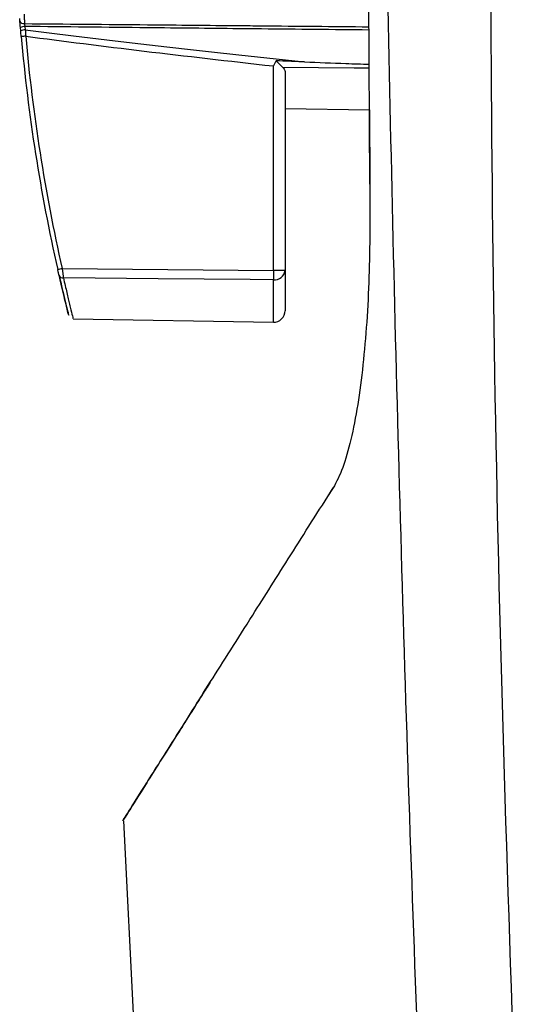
# Model space of a CAD drawing. Header units: millimetres. Extents: x -0.66 to 0.91, y -0.4 to 0.64.
# Tile 159 of 241: x 0.2599 to 0.2819, y 0.0158 to 0.0585. Entities that reach past the tile are written whole.
import ezdxf

# ---------------------------------------------------------------- set-up
doc = ezdxf.new("R2010")
doc.units = ezdxf.units.MM
doc.layers.add('FORMAT', color=7, linetype='Continuous')

msp = doc.modelspace()

# ---------------------------------------------------------------- linework, layer by layer
at = {"layer": 'FORMAT', "color": 7, "linetype": 'Continuous', "lineweight": 25}
for p, q in [((0.275083, 0.051341), (0.274808, 0.099924)), ((0.25993, 0.05798), (0.259917, 0.058131)), ((0.260116, 0.058174), (0.260129, 0.058023)), ((0.270894, 0.047591), (0.270894, 0.056463)), ((0.271402, 0.056195), (0.271402, 0.047591)), ((0.271402, 0.054617), (0.275065, 0.054553)), ((0.275065, 0.054553), (0.275083, 0.051341)), ((0.261729, 0.047673), (0.270894, 0.047591)), ((0.271402, 0.047591), (0.270894, 0.047591)), ((0.271402, 0.047591), (0.271402, 0.045846)), ((0.270894, 0.045346), (0.270894, 0.047188)), ((0.262202, 0.045498), (0.270894, 0.045346)), ((0.273489, 0.038157), (0.27325, 0.037781)), ((0.264393, 0.023719), (0.266763, -0.024445))]:
    msp.add_line(p, q, dxfattribs=at)
at = {"layer": 'FORMAT', "color": 7, "linetype": 'Continuous', "lineweight": 25, "flags": 128}
for points in [[(0.275055, 0.056361), (0.274403, 0.056367), (0.271307, 0.056394)], [(0.270894, 0.047188), (0.269894, 0.047196), (0.265895, 0.047231), (0.261784, 0.047266)]]:
    msp.add_lwpolyline(points, dxfattribs=at)
at = {"layer": 'FORMAT', "color": 7, "linetype": 'Continuous', "lineweight": 25}
for centre, radius, start, end in [((0.260061, 0.058471), 0.000174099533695, 195.276264, 279.814099), ((0.260101, 0.057755), 0.000418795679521, 87.904003, 116.061109), ((0.260114, 0.057613), 0.0004105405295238, 87.878378, 116.639176), ((0.335902, 0.064477), 0.0762499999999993, 185.071647, 192.765099), ((0.262896, 0.026226), 0.0316478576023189, 94.983714, 95.339504), ((0.335899, 0.064477), 0.0760500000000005, 185.071647, 192.765099), ((0.26448, 0.035307), 0.0126689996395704, 102.545306, 103.434429), ((0.289671, 0.047389), 0.0187779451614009, 179.383883, 180.61599), ((0.270944, 0.047646), 0.0004616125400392, 263.730718, 353.15047), ((0.261759, 0.047439), 0.0001743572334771, 198.27846, 278.529255), ((0.270902, 0.045846), 0.0005, 268.999937, 359.999937)]:
    msp.add_arc(centre, radius, start, end, dxfattribs=at)
for centre, major_axis, ratio, start_param, end_param in [((3.213421, 0.064584), (2.979078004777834, -3.299893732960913e-06), 0.016784, 3.273261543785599, 3.301279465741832), ((3.213386, 0.064584), (2.979078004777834, -3.299893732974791e-06), 0.017455, 3.273395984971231, 3.298476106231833)]:
    msp.add_ellipse(centre, major_axis=major_axis, ratio=ratio, start_param=start_param, end_param=end_param, dxfattribs=at)
for points, knots in [([(0.277762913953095, -0.0007072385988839), (0.2777177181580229, 0.000340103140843), (0.2773431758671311, 0.0090195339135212), (0.2767304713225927, 0.0253356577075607), (0.2760766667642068, 0.0482474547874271), (0.2756363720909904, 0.0711675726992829), (0.2754581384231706, 0.0884573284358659), (0.2754212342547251, 0.0981058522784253), (0.27541356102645, 0.100112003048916)], [0, 0, 0, 0, 0.0311834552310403, 0.2584205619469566, 0.4856768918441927, 0.7129909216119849, 0.9403241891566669, 0.9999999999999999, 0.9999999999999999, 0.9999999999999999, 0.9999999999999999]), ([(0.2806120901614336, 0.0974178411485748), (0.2804654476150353, 0.0864929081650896), (0.2801721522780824, 0.0646422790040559), (0.2805917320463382, 0.0318604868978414), (0.2814443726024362, 0.0100233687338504), (0.2818706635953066, -0.0008944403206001)], [0, 0, 0, 0, 0.333333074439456, 0.6666894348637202, 1, 1, 1, 1]), ([(0.2598930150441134, 0.0584249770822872), (0.2598928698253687, 0.0584268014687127), (0.2598925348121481, 0.0584310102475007), (0.259891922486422, 0.0584387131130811), (0.2598912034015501, 0.0584477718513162), (0.2598904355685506, 0.058457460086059), (0.2598896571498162, 0.0584672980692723), (0.2598888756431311, 0.0584771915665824), (0.2598881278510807, 0.0584866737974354), (0.2598874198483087, 0.0584956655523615), (0.2598867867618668, 0.0585037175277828), (0.2598862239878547, 0.0585108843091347), (0.2598859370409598, 0.058514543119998), (0.2598857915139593, 0.0585163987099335)], [0, 0, 0, 0, 0.0702790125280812, 0.1621305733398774, 0.2566500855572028, 0.3485349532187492, 0.4430707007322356, 0.5347678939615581, 0.6290988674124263, 0.7205428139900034, 0.8146170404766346, 0.9059818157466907, 0.9999999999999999, 0.9999999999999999, 0.9999999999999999, 0.9999999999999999]), ([(0.2600834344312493, 0.0587035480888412), (0.2600835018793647, 0.0586997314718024), (0.2600836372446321, 0.0586920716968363), (0.2600838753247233, 0.0586786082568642), (0.2600841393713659, 0.0586636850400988), (0.2600845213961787, 0.0586421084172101), (0.2600849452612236, 0.0586181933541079), (0.2600854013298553, 0.0585924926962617), (0.2600858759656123, 0.0585657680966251), (0.2600863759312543, 0.0585376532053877), (0.2600868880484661, 0.0585088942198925), (0.2600872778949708, 0.0584870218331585), (0.2600876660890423, 0.058465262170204), (0.2600880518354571, 0.0584436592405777), (0.260088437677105, 0.0584220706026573), (0.2600888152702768, 0.0584009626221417), (0.2600891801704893, 0.0583805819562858), (0.2600895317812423, 0.0583609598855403), (0.2600898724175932, 0.05834196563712), (0.260090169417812, 0.058325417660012), (0.2600904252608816, 0.0583111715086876), (0.260090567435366, 0.0583032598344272), (0.2600906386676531, 0.0582992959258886)], [0, 0, 0, 0, 0.0456330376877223, 0.0915834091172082, 0.1385346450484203, 0.185831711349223, 0.277562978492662, 0.3241232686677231, 0.3713615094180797, 0.4628830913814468, 0.5098430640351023, 0.5571488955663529, 0.6028719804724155, 0.6489140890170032, 0.6959626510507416, 0.7433590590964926, 0.7891101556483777, 0.8351809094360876, 0.8822602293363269, 0.9296881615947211, 0.9647723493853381, 1, 1, 1, 1]), ([(0.259916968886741, 0.0581312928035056), (0.2599136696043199, 0.0581710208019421), (0.2599070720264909, 0.0582504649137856), (0.259898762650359, 0.0583529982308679), (0.2598946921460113, 0.058403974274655), (0.2598930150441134, 0.0584249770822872)], [0, 0, 0, 0, 0.3703415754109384, 0.7405723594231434, 1, 1, 1, 1]), ([(0.2600906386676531, 0.0582992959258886), (0.2600924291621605, 0.0582902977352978), (0.2600967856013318, 0.0582684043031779), (0.2601056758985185, 0.0582245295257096), (0.2601127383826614, 0.0581905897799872), (0.2601162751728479, 0.0581735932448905)], [0, 0, 0, 0, 0.2583514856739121, 0.6285931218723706, 1, 1, 1, 1]), ([(0.2600906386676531, 0.0582992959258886), (0.2618729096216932, 0.0582829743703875), (0.2649716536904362, 0.058254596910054), (0.2683995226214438, 0.0582234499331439), (0.2716019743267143, 0.0581944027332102), (0.2734879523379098, 0.0581774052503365), (0.2750448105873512, 0.0581633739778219)], [0, 0, 0, 0, 0.3575471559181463, 0.6216490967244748, 0.6876746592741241, 1, 1, 1, 1]), ([(0.2750456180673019, 0.058020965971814), (0.2734880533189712, 0.058036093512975), (0.2716013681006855, 0.0580544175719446), (0.2683982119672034, 0.058086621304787), (0.2649793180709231, 0.0581213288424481), (0.2618895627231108, 0.0581545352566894), (0.2601162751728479, 0.0581735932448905)], [0, 0, 0, 0, 0.3129856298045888, 0.3791209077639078, 0.6436620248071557, 0.9999999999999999, 0.9999999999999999, 0.9999999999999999, 0.9999999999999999]), ([(0.2599510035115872, 0.0577361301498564), (0.2599474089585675, 0.0577768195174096), (0.2599402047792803, 0.0578583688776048), (0.2599332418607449, 0.0579394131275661), (0.2599297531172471, 0.0579800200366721)], [0, 0, 0, 0, 0.4989538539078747, 1, 1, 1, 1]), ([(0.260129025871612, 0.0580233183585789), (0.2601319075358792, 0.0579786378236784), (0.2601376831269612, 0.0578890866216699), (0.2601437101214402, 0.057798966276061), (0.2601467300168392, 0.0577538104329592)], [0, 0, 0, 0, 0.498938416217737, 1, 1, 1, 1]), ([(0.2710119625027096, 0.056688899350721), (0.2709740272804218, 0.0566163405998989), (0.2709347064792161, 0.0565411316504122), (0.270895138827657, 0.0564658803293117), (0.2708937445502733, 0.0564632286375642)], [0, 0, 0, 0, 0.9647621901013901, 1, 1, 1, 1]), ([(0.2710119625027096, 0.056688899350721), (0.2710361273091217, 0.0566646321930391), (0.2710847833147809, 0.0566157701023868), (0.2711599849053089, 0.0565405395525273), (0.2712227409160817, 0.0564780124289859), (0.2712728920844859, 0.0564282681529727), (0.2712957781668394, 0.0564056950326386), (0.271307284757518, 0.0563943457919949)], [0, 0, 0, 0, 0.2236877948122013, 0.4503969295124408, 0.7202860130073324, 0.8593663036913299, 1, 1, 1, 1]), ([(0.2722450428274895, 0.0566372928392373), (0.2720312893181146, 0.0566461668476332), (0.2716202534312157, 0.0566632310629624), (0.2712092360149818, 0.0566805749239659), (0.2710119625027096, 0.056688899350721)], [0, 0, 0, 0, 0.5200361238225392, 1, 1, 1, 1]), ([(0.271307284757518, 0.0563943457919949), (0.2713433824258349, 0.0563493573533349), (0.2713958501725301, 0.0562839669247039), (0.2714008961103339, 0.0562162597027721), (0.2714024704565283, 0.056195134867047)], [0, 0, 0, 0, 0.6879973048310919, 1, 1, 1, 1]), ([(0.2722450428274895, 0.0566372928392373), (0.2728445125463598, 0.0566136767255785), (0.2737807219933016, 0.0565767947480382), (0.2747171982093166, 0.0565473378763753), (0.2750540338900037, 0.0565367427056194)], [0, 0, 0, 0, 0.6403158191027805, 1, 1, 1, 1]), ([(0.2750834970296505, 0.051340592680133), (0.2750853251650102, 0.0499868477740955), (0.2750889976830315, 0.0472673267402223), (0.2748635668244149, 0.0440360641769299), (0.2745629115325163, 0.0417343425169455), (0.2742671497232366, 0.0402145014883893), (0.2739085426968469, 0.0389500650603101), (0.2736297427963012, 0.0384236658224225), (0.2734886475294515, 0.0381572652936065)], [0, 0, 0, 0, 0.2445426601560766, 0.49125865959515, 0.6165029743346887, 0.7425453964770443, 0.8697071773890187, 1, 1, 1, 1]), ([(0.261592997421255, 0.0473839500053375), (0.2615905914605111, 0.0473944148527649), (0.2615857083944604, 0.0474156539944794), (0.2615766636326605, 0.0474550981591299), (0.2615665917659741, 0.047499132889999), (0.2615564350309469, 0.0475436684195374), (0.261546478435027, 0.0475874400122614), (0.2615402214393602, 0.0476150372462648), (0.2615370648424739, 0.0476289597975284)], [0, 0, 0, 0, 0.1744723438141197, 0.3541038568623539, 0.5286884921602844, 0.7081352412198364, 0.8527569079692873, 1, 1, 1, 1]), ([(0.2617286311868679, 0.0476731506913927), (0.2617316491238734, 0.0476504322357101), (0.2617377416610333, 0.0476045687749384), (0.2617474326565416, 0.0475325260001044), (0.2617575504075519, 0.0474580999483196), (0.261767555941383, 0.047385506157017), (0.2617768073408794, 0.0473193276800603), (0.2617818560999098, 0.0472840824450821), (0.2617844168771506, 0.0472662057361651)], [0, 0, 0, 0, 0.1438820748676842, 0.2904656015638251, 0.4648064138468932, 0.6440844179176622, 0.8194763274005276, 1, 1, 1, 1]), ([(0.261592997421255, 0.0473839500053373), (0.261715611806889, 0.0468689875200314), (0.2619608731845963, 0.045838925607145), (0.262052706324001, 0.0455030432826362), (0.2619107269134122, 0.046039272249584), (0.2616901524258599, 0.0469727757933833), (0.261592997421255, 0.0473839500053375)], [0, 0, 0, 0, 0.2660130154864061, 0.5320967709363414, 0.7939057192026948, 1, 1, 1, 1]), ([(0.2617844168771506, 0.0472662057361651), (0.2618098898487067, 0.0471537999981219), (0.261886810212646, 0.0468143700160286), (0.2619759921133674, 0.0464349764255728), (0.2620558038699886, 0.0461013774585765), (0.2621315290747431, 0.0457896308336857), (0.2621824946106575, 0.0455840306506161), (0.2622035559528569, 0.0454995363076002), (0.2622024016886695, 0.0455041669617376), (0.2622020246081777, 0.0455056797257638)], [0, 0, 0, 0, 0.1018190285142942, 0.3074614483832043, 0.4114227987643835, 0.5401543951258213, 0.8019257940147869, 0.935292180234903, 1, 1, 1, 1]), ([(0.2681505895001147, 0.02972560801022), (0.2680367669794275, 0.0295455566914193), (0.2674713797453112, 0.0286511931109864), (0.2664770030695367, 0.0270763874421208), (0.2653101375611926, 0.0252271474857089), (0.2645343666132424, 0.0239959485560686), (0.2642713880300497, 0.0235782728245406), (0.2645331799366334, 0.0239938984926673), (0.265315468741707, 0.0252352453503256), (0.2665429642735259, 0.0271806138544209), (0.2681147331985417, 0.0296698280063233), (0.2698094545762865, 0.0323481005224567), (0.2716051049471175, 0.035187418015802), (0.272862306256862, 0.0371696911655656), (0.2734886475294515, 0.0381572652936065)], [0, 0, 0, 0, 0.0168834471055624, 0.0838646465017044, 0.1853730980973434, 0.2871530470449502, 0.3894566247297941, 0.4917185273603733, 0.5935634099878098, 0.6953683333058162, 0.7811054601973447, 0.8668851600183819, 0.9336818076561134, 1, 1, 1, 1])]:
    msp.add_open_spline(points, degree=3, knots=knots, dxfattribs=at)

doc.saveas('drawing.dxf')
